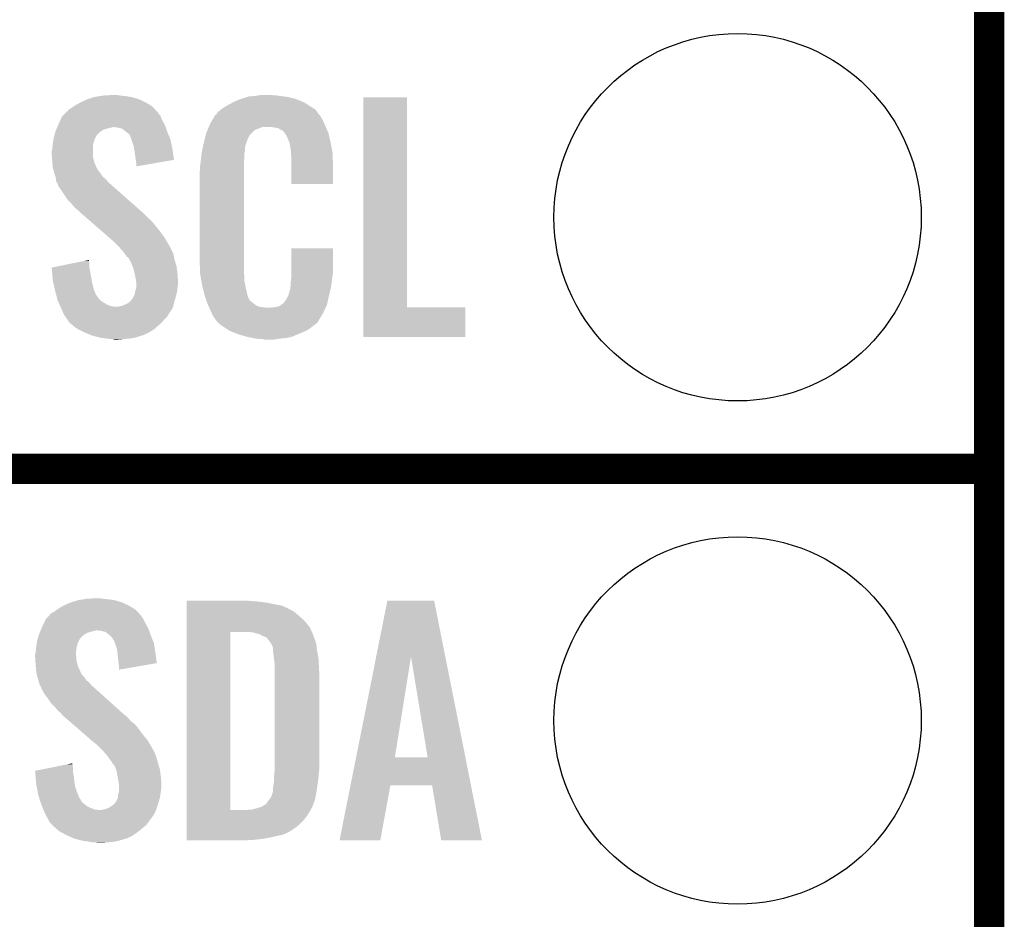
# Model space of a CAD drawing. Extents: x -1.3 to 24.2, y -3.9 to 39.2.
# Tile 21 of 34: x 19.2 to 24.2, y 4.1 to 8.6. Entities that reach past the tile are written whole.
import ezdxf

# ---------------------------------------------------------------- set-up
doc = ezdxf.new("R2010")
doc.units = 0
doc.layers.get('0').update_dxf_attribs({"linetype": 'CONTINUOUS'})
for name, color, linetype in [('POWERMONITOR_CLICK_V100_GKO', 5, 'CONTINUOUS'), ('POWERMONITOR_CLICK_V100_GTO', 14, 'CONTINUOUS'), ('POWERMONITOR_CLICK_V100_GTS', 12, 'CONTINUOUS')]:
    doc.layers.add(name, color=color, linetype=linetype)

# ---------------------------------------------------------------- blocks, each defined once
blk = doc.blocks.new('ROUND_31')
blk.add_circle((0, 0), 0.9271)

msp = doc.modelspace()

# ---------------------------------------------------------------- linework, layer by layer
at = {"layer": 'POWERMONITOR_CLICK_V100_GKO', "const_width": 0.1524}
msp.add_lwpolyline([(24.13, -1.27), (24.13, 36.83)], dxfattribs=at)
at = {"layer": 'POWERMONITOR_CLICK_V100_GTO', "const_width": 0.1524}
msp.add_lwpolyline([(18.9738, 6.35), (24.13, 6.35)], dxfattribs=at)
msp.add_lwpolyline([(18.9738, 6.35), (24.13, 6.35)], dxfattribs=at)
at = {"layer": 'POWERMONITOR_CLICK_V100_GTO'}
for points in [[(19.542758, 8.19912), (19.575782, 8.21436), (19.87296, 8.19912), (19.840304, 8.21436)], [(19.575782, 8.21436), (19.5834, 8.2169), (19.840304, 8.21436), (19.83486, 8.2169)], [(19.5834, 8.2169), (19.61388, 8.22706), (19.83486, 8.2169), (19.799302, 8.22706)], [(19.61388, 8.22706), (19.646054, 8.23214), (19.799302, 8.22706), (19.76374, 8.23214)], [(19.646054, 8.23214), (19.662142, 8.23468), (19.76374, 8.23214), (19.738342, 8.23468)], [(19.662142, 8.23468), (19.71294, 8.23722), (19.738342, 8.23468), (19.728182, 8.23722)], [(20.312376, 8.199118), (20.32254, 8.2042), (20.67306, 8.199118), (20.66072, 8.2042)], [(20.32254, 8.2042), (20.3454, 8.21436), (20.66072, 8.2042), (20.636046, 8.21436)], [(20.3454, 8.21436), (20.353014, 8.216898), (20.636046, 8.21436), (20.629882, 8.216898)], [(20.353014, 8.216898), (20.36826, 8.22198), (20.629882, 8.216898), (20.609558, 8.22198)], [(20.36826, 8.22198), (20.385194, 8.22706), (20.609558, 8.22198), (20.58924, 8.22706)], [(20.385194, 8.22706), (20.393662, 8.2296), (20.58924, 8.22706), (20.56892, 8.2296)], [(20.393662, 8.2296), (20.42414, 8.23214), (20.56892, 8.2296), (20.5486, 8.23214)], [(20.42414, 8.23214), (20.43938, 8.23468), (20.5486, 8.23214), (20.533362, 8.23468)], [(20.43938, 8.23468), (20.454622, 8.23722), (20.518122, 8.23468), (20.507962, 8.23722)], [(20.970242, 7.16534), (20.970262, 8.224496), (21.191244, 7.16534), (21.19122, 8.224496)], [(20.970262, 8.224496), (20.970264, 8.22452), (21.19122, 8.224496), (20.970264, 8.22452)], [(19.469096, 8.148316), (19.484342, 8.163562), (19.933922, 8.148316), (19.919948, 8.163562)], [(19.484342, 8.163562), (19.49704, 8.171178), (19.919948, 8.163562), (19.912968, 8.171178)], [(19.49704, 8.171178), (19.507704, 8.178798), (19.912968, 8.171178), (19.905982, 8.178798)], [(19.507704, 8.178798), (19.51482, 8.183882), (19.905982, 8.178798), (19.897722, 8.183882)], [(19.51482, 8.183882), (19.542758, 8.19912), (19.897722, 8.183882), (19.87296, 8.19912)], [(20.23313, 8.145778), (20.236184, 8.150862), (20.74164, 8.145778), (20.73801, 8.150862)], [(20.236184, 8.150862), (20.252506, 8.163558), (20.73801, 8.150862), (20.728942, 8.163558)], [(20.252506, 8.163558), (20.25904, 8.16864), (20.728942, 8.163558), (20.720812, 8.16864)], [(20.25904, 8.16864), (20.271014, 8.17626), (20.720812, 8.16864), (20.70862, 8.17626)], [(20.271014, 8.17626), (20.286982, 8.18642), (20.70862, 8.17626), (20.692816, 8.18642)], [(20.286982, 8.18642), (20.312376, 8.199118), (20.692816, 8.18642), (20.67306, 8.199118)], [(19.43354, 8.09244), (19.443022, 8.112758), (19.965324, 8.09244), (19.95424, 8.112758)], [(19.443022, 8.112758), (19.451322, 8.130538), (19.95424, 8.112758), (19.947572, 8.130538)], [(19.451322, 8.130538), (19.453858, 8.133076), (19.947572, 8.130538), (19.94662, 8.133076)], [(19.453858, 8.133076), (19.464024, 8.143242), (19.94662, 8.133076), (19.936462, 8.143242)], [(19.464024, 8.143242), (19.469096, 8.148316), (19.936462, 8.143242), (19.933922, 8.148316)], [(20.19808, 8.092442), (20.207044, 8.10768), (20.773968, 8.092442), (20.76704, 8.10768)], [(20.207044, 8.10768), (20.220494, 8.130538), (20.76704, 8.10768), (20.754342, 8.130538)], [(20.220494, 8.130538), (20.223486, 8.135622), (20.754342, 8.130538), (20.749262, 8.135622)], [(20.223486, 8.135622), (20.22856, 8.138166), (20.749262, 8.135622), (20.746718, 8.138166)], [(20.22856, 8.138166), (20.230082, 8.140702), (20.746718, 8.138166), (20.744182, 8.140702)], [(20.230082, 8.140702), (20.23313, 8.145778), (20.744182, 8.140702), (20.74164, 8.145778)], [(19.414668, 8.04417), (19.416848, 8.0518), (19.6342, 8.04417), (19.64436, 8.0518)], [(19.416848, 8.0518), (19.4183, 8.056882), (19.64436, 8.0518), (19.651982, 8.056882)], [(19.4183, 8.056882), (19.420474, 8.061958), (19.651982, 8.056882), (19.659596, 8.061958)], [(19.420474, 8.061958), (19.423742, 8.06958), (19.659596, 8.061958), (19.685, 8.06958)], [(19.423742, 8.06958), (19.42483, 8.07212), (19.685, 8.06958), (19.697698, 8.07212)], [(19.42483, 8.07212), (19.425918, 8.074658), (19.697698, 8.07212), (19.705318, 8.074658)], [(19.425918, 8.07466), (19.430272, 8.084818), (19.97311, 8.07466), (19.96948, 8.084818)], [(19.425918, 8.074658), (19.425918, 8.07466), (19.705318, 8.074658), (19.712938, 8.07466)], [(19.430272, 8.084818), (19.43354, 8.09244), (19.96948, 8.084818), (19.965324, 8.09244)], [(19.733258, 8.07212), (19.712938, 8.07466), (19.974016, 8.07212), (19.97311, 8.07466)], [(19.753578, 8.067042), (19.733258, 8.07212), (19.97583, 8.067042), (19.974016, 8.07212)], [(19.775806, 8.04926), (19.753578, 8.067042), (19.98218, 8.04926), (19.97583, 8.067042)], [(20.177762, 8.044182), (20.184174, 8.059416), (20.406364, 8.044182), (20.421602, 8.059416)], [(20.184174, 8.059416), (20.190592, 8.074658), (20.421602, 8.059416), (20.459696, 8.074658)], [(20.190592, 8.07466), (20.192732, 8.07974), (20.781918, 8.07466), (20.77974, 8.07974)], [(20.190592, 8.074658), (20.190592, 8.07466), (20.459696, 8.074658), (20.510498, 8.07466)], [(20.192732, 8.07974), (20.19808, 8.092442), (20.77974, 8.07974), (20.773968, 8.092442)], [(20.54098, 8.06958), (20.510498, 8.07466), (20.784096, 8.06958), (20.781918, 8.07466)], [(20.548598, 8.064502), (20.54098, 8.06958), (20.786272, 8.064502), (20.784096, 8.06958)], [(20.563836, 8.056882), (20.548598, 8.064502), (20.789536, 8.056882), (20.786272, 8.064502)], [(20.568918, 8.051802), (20.563836, 8.056882), (20.791714, 8.051802), (20.789536, 8.056882)], [(20.574364, 8.044178), (20.568918, 8.051802), (20.79498, 8.044178), (20.791714, 8.051802)], [(19.404232, 7.99592), (19.406576, 8.011158), (19.6088, 7.99592), (19.61388, 8.011158)], [(19.406576, 8.011158), (19.40814, 8.021322), (19.61388, 8.011158), (19.618962, 8.021322)], [(19.40814, 8.021322), (19.41104, 8.031478), (19.618962, 8.021322), (19.62404, 8.031478)], [(19.41104, 8.031478), (19.413218, 8.039096), (19.62404, 8.031478), (19.629122, 8.039096)], [(19.413218, 8.039096), (19.413942, 8.041634), (19.629122, 8.039096), (19.634184, 8.041634)], [(19.413942, 8.041634), (19.414668, 8.04417), (19.634184, 8.041634), (19.6342, 8.04417)], [(19.77898, 8.04672), (19.775806, 8.04926), (19.983196, 8.04672), (19.98218, 8.04926)], [(19.789136, 8.039098), (19.77898, 8.04672), (19.986246, 8.039098), (19.983196, 8.04672)], [(19.796758, 8.023864), (19.789136, 8.039098), (19.992338, 8.023864), (19.986246, 8.039098)], [(19.79676, 8.021324), (19.796758, 8.023864), (19.993354, 8.021324), (19.992338, 8.023864)], [(19.800572, 8.011158), (19.79676, 8.021324), (19.99742, 8.011158), (19.993354, 8.021324)], [(19.80438, 8.001), (19.800572, 8.011158), (19.99956, 8.001), (19.99742, 8.011158)], [(20.16506, 7.99338), (20.169504, 8.01116), (20.379574, 7.99338), (20.38604, 8.01116)], [(20.169504, 8.01116), (20.17522, 8.034016), (20.38604, 8.01116), (20.396198, 8.034016)], [(20.17522, 8.034016), (20.177762, 8.044182), (20.396198, 8.034016), (20.406364, 8.044182)], [(20.581618, 8.034022), (20.574364, 8.044178), (20.79737, 8.034022), (20.79498, 8.044178)], [(20.59178, 8.01116), (20.581618, 8.034022), (20.80275, 8.01116), (20.79737, 8.034022)], [(20.595844, 8.001), (20.59178, 8.01116), (20.80514, 8.001), (20.80275, 8.01116)], [(19.39798, 7.952742), (19.40052, 7.962902), (19.60626, 7.952742), (19.60626, 7.962902)], [(19.39798, 7.940038), (19.39798, 7.952742), (19.60626, 7.940038), (19.60626, 7.952742)], [(19.40052, 7.962902), (19.402296, 7.980678), (19.60626, 7.962902), (19.60626, 7.980678)], [(19.402296, 7.980678), (19.40306, 7.9883), (19.60626, 7.980678), (19.60753, 7.9883)], [(19.40306, 7.9883), (19.404232, 7.99592), (19.60753, 7.9883), (19.6088, 7.99592)], [(19.811998, 7.978142), (19.80438, 8.001), (20.004372, 7.978142), (19.99956, 8.001)], [(19.814406, 7.9629), (19.811998, 7.978142), (20.00758, 7.9629), (20.004372, 7.978142)], [(19.81962, 7.92988), (19.814406, 7.9629), (20.012284, 7.92988), (20.00758, 7.9629)], [(20.1549, 7.945118), (20.157038, 7.955278), (20.371308, 7.945118), (20.37334, 7.955278)], [(20.157038, 7.955278), (20.159712, 7.967978), (20.37334, 7.955278), (20.37334, 7.967978)], [(20.159712, 7.967978), (20.16185, 7.978138), (20.37334, 7.967978), (20.37588, 7.978138)], [(20.16185, 7.978138), (20.16292, 7.983216), (20.37588, 7.978138), (20.37588, 7.983216)], [(20.16292, 7.983216), (20.16506, 7.99338), (20.37588, 7.983216), (20.379574, 7.99338)], [(20.59686, 7.99846), (20.595844, 8.001), (20.805624, 7.99846), (20.80514, 8.001)], [(20.599398, 7.993384), (20.59686, 7.99846), (20.806592, 7.993384), (20.805624, 7.99846)], [(20.5994, 7.990842), (20.599398, 7.993384), (20.807076, 7.990842), (20.806592, 7.993384)], [(20.60194, 7.978138), (20.5994, 7.990842), (20.809496, 7.978138), (20.807076, 7.990842)], [(20.60448, 7.96036), (20.60194, 7.978138), (20.812882, 7.96036), (20.809496, 7.978138)], [(20.605458, 7.947658), (20.60448, 7.96036), (20.8153, 7.947658), (20.812882, 7.96036)], [(19.39907, 7.924798), (19.39798, 7.940038), (19.60626, 7.924798), (19.60626, 7.940038)], [(19.40052, 7.90448), (19.39907, 7.924798), (19.61134, 7.90448), (19.60626, 7.924798)], [(19.401302, 7.894318), (19.40052, 7.90448), (19.61388, 7.894318), (19.61134, 7.90448)], [(19.82216, 7.90956), (19.81962, 7.92988), (20.015178, 7.90956), (20.012284, 7.92988)], [(19.822162, 7.909556), (19.82216, 7.90956), (20.015178, 7.909556), (20.015178, 7.90956)], [(19.8247, 7.89178), (19.822162, 7.909556), (19.912536, 7.89178), (20.015178, 7.909556)], [(20.150102, 7.901938), (20.15236, 7.92226), (20.36826, 7.901938), (20.3708, 7.92226)], [(20.15236, 7.92226), (20.154616, 7.942578), (20.3708, 7.92226), (20.3708, 7.942578)], [(20.154616, 7.942578), (20.1549, 7.945118), (20.3708, 7.942578), (20.371308, 7.945118)], [(20.60702, 7.92734), (20.605458, 7.947658), (20.816184, 7.92734), (20.8153, 7.947658)], [(20.60702, 7.88924), (20.60702, 7.92734), (20.81784, 7.88924), (20.816184, 7.92734)], [(19.40306, 7.871462), (19.401302, 7.894318), (19.624432, 7.871462), (19.61388, 7.894318)], [(19.405832, 7.861302), (19.40306, 7.871462), (19.629122, 7.861302), (19.624432, 7.871462)], [(19.406526, 7.858756), (19.405832, 7.861302), (19.631662, 7.858756), (19.629122, 7.861302)], [(19.407912, 7.853682), (19.406526, 7.858756), (19.634202, 7.853682), (19.631662, 7.858756)], [(19.409298, 7.848598), (19.407912, 7.853682), (19.63928, 7.848598), (19.634202, 7.853682)], [(19.8247, 7.876568), (19.8247, 7.89178), (19.8247, 7.876568), (19.912536, 7.89178)], [(20.14474, 7.851142), (20.14728, 7.863842), (20.36826, 7.851142), (20.36826, 7.863842)], [(20.14728, 7.88162), (20.14982, 7.8994), (20.36826, 7.88162), (20.36826, 7.8994)], [(20.14728, 7.863842), (20.14728, 7.88162), (20.36826, 7.863842), (20.36826, 7.88162)], [(20.14982, 7.8994), (20.150102, 7.901938), (20.36826, 7.8994), (20.36826, 7.901938)], [(20.60702, 7.787664), (20.60702, 7.88924), (20.817816, 7.787664), (20.81784, 7.88924)], [(19.410682, 7.84352), (19.409298, 7.848598), (19.64309, 7.84352), (19.63928, 7.848598)], [(19.412376, 7.83844), (19.410682, 7.84352), (19.6469, 7.83844), (19.64309, 7.84352)], [(19.417454, 7.823198), (19.412376, 7.83844), (19.657062, 7.823198), (19.6469, 7.83844)], [(19.418298, 7.820662), (19.417454, 7.823198), (19.660234, 7.820662), (19.657062, 7.823198)], [(19.419252, 7.81304), (19.418298, 7.820662), (19.669762, 7.81304), (19.660234, 7.820662)], [(19.42084, 7.80034), (19.419252, 7.81304), (19.680646, 7.80034), (19.669762, 7.81304)], [(20.14474, 7.40156), (20.14474, 7.851142), (20.36826, 7.40156), (20.36826, 7.851142)], [(19.42389, 7.795258), (19.42084, 7.80034), (19.685, 7.795258), (19.680646, 7.80034)], [(19.42846, 7.787642), (19.42389, 7.795258), (19.693888, 7.787642), (19.685, 7.795258)], [(19.430366, 7.78002), (19.42846, 7.787642), (19.70278, 7.78002), (19.693888, 7.787642)], [(19.430998, 7.777486), (19.430366, 7.78002), (19.70565, 7.777486), (19.70278, 7.78002)], [(19.433538, 7.774942), (19.430998, 7.777486), (19.70853, 7.774942), (19.70565, 7.777486)], [(19.46402, 7.72922), (19.433538, 7.774942), (19.76029, 7.72922), (19.70853, 7.774942)], [(20.817816, 7.78764), (20.60702, 7.787664), (20.817816, 7.78764), (20.817816, 7.787664)], [(19.4818, 7.70382), (19.46402, 7.72922), (19.789046, 7.70382), (19.76029, 7.72922)], [(19.499582, 7.68604), (19.4818, 7.70382), (19.809174, 7.68604), (19.789046, 7.70382)], [(19.514818, 7.66826), (19.499582, 7.68604), (19.829302, 7.66826), (19.809174, 7.68604)], [(19.527518, 7.658102), (19.514818, 7.66826), (19.840802, 7.658102), (19.829302, 7.66826)], [(19.54022, 7.6454), (19.527518, 7.658102), (19.85518, 7.6454), (19.840802, 7.658102)], [(19.54022, 7.645398), (19.54022, 7.6454), (19.855182, 7.645398), (19.85518, 7.6454)], [(19.572458, 7.61746), (19.54022, 7.645398), (19.88312, 7.61746), (19.855182, 7.645398)], [(19.592976, 7.599678), (19.572458, 7.61746), (19.903442, 7.599678), (19.88312, 7.61746)], [(19.622282, 7.57428), (19.592976, 7.599678), (19.92376, 7.57428), (19.903442, 7.599678)], [(19.65452, 7.54634), (19.622282, 7.57428), (19.94662, 7.54634), (19.92376, 7.57428)], [(19.68676, 7.5184), (19.65452, 7.54634), (19.966942, 7.5184), (19.94662, 7.54634)], [(19.69262, 7.51332), (19.68676, 7.5184), (19.969906, 7.51332), (19.966942, 7.5184)], [(19.71548, 7.493), (19.69262, 7.51332), (19.981758, 7.493), (19.969906, 7.51332)], [(19.720562, 7.48792), (19.71548, 7.493), (19.98472, 7.48792), (19.981758, 7.493)], [(19.725644, 7.482838), (19.720562, 7.48792), (19.987262, 7.482838), (19.98472, 7.48792)], [(19.733264, 7.475218), (19.725644, 7.482838), (19.99234, 7.475218), (19.987262, 7.482838)], [(19.735802, 7.47268), (19.733264, 7.475218), (19.99361, 7.47268), (19.99234, 7.475218)], [(19.75358, 7.45236), (19.735802, 7.47268), (20.00377, 7.45236), (19.99361, 7.47268)], [(20.607024, 7.338058), (20.607042, 7.462496), (20.81784, 7.338058), (20.81784, 7.462496)], [(20.607042, 7.462496), (20.607044, 7.46252), (20.81784, 7.462496), (20.607044, 7.46252)], [(19.76628, 7.43712), (19.75358, 7.45236), (20.01139, 7.43712), (20.00377, 7.45236)], [(19.767976, 7.434578), (19.76628, 7.43712), (20.01266, 7.434578), (20.01139, 7.43712)], [(19.776438, 7.421882), (19.767976, 7.434578), (20.01497, 7.421882), (20.01266, 7.434578)], [(19.786596, 7.41426), (19.776438, 7.421882), (20.016356, 7.41426), (20.01497, 7.421882)], [(19.78914, 7.406644), (19.786596, 7.41426), (20.01774, 7.406644), (20.016356, 7.41426)], [(19.789146, 7.406638), (19.78914, 7.406644), (20.01774, 7.406638), (20.01774, 7.406644)], [(19.791678, 7.404098), (19.789146, 7.406638), (20.018522, 7.404098), (20.01774, 7.406638)], [(19.398002, 7.366004), (19.48575, 7.383778), (19.58848, 7.366004), (19.58848, 7.383778)], [(19.398206, 7.363458), (19.398002, 7.366004), (19.58848, 7.363458), (19.58848, 7.366004)], [(19.400228, 7.33806), (19.398206, 7.363458), (19.59356, 7.33806), (19.58848, 7.363458)], [(19.48575, 7.383778), (19.560988, 7.399018), (19.58848, 7.383778), (19.58594, 7.399018)], [(19.560988, 7.399018), (19.58594, 7.404072), (19.58594, 7.399018), (19.58594, 7.404072)], [(19.80184, 7.38378), (19.791678, 7.404098), (20.024774, 7.38378), (20.018522, 7.404098)], [(19.805652, 7.373618), (19.80184, 7.38378), (20.0279, 7.373618), (20.024774, 7.38378)], [(19.809458, 7.363462), (19.805652, 7.373618), (20.029256, 7.363462), (20.0279, 7.373618)], [(19.816446, 7.33552), (19.809458, 7.363462), (20.03298, 7.33552), (20.029256, 7.363462)], [(20.147092, 7.33806), (20.14474, 7.40156), (20.36826, 7.33806), (20.36826, 7.40156)], [(19.40306, 7.302502), (19.400228, 7.33806), (19.600026, 7.302502), (19.59356, 7.33806)], [(19.81962, 7.32282), (19.816446, 7.33552), (20.033774, 7.32282), (20.03298, 7.33552)], [(19.824278, 7.294882), (19.81962, 7.32282), (20.03552, 7.294882), (20.033774, 7.32282)], [(20.14728, 7.332982), (20.147092, 7.33806), (20.368986, 7.332982), (20.36826, 7.33806)], [(20.14949, 7.320278), (20.14728, 7.332982), (20.3708, 7.320278), (20.368986, 7.332982)], [(20.153466, 7.297418), (20.14949, 7.320278), (20.3708, 7.297418), (20.3708, 7.320278)], [(20.606294, 7.30504), (20.60702, 7.310122), (20.81276, 7.30504), (20.813486, 7.310122)], [(20.60702, 7.32282), (20.607024, 7.338058), (20.8153, 7.32282), (20.81784, 7.338058)], [(20.60702, 7.310122), (20.60702, 7.32282), (20.813486, 7.310122), (20.8153, 7.32282)], [(19.40768, 7.28218), (19.40306, 7.302502), (19.60372, 7.28218), (19.600026, 7.302502)], [(19.41403, 7.254238), (19.40768, 7.28218), (19.61134, 7.254238), (19.60372, 7.28218)], [(19.819622, 7.246622), (19.8247, 7.261864), (20.030756, 7.246622), (20.032662, 7.261864)], [(19.8247, 7.292342), (19.824278, 7.294882), (20.03552, 7.292342), (20.03552, 7.294882)], [(19.8247, 7.28218), (19.8247, 7.292342), (20.03552, 7.28218), (20.03552, 7.292342)], [(19.8247, 7.2644), (19.8247, 7.28218), (20.03298, 7.2644), (20.03552, 7.28218)], [(19.8247, 7.261864), (19.8247, 7.2644), (20.032662, 7.261864), (20.03298, 7.2644)], [(20.15744, 7.27456), (20.153466, 7.297418), (20.375614, 7.27456), (20.3708, 7.297418)], [(20.163792, 7.24916), (20.15744, 7.27456), (20.38096, 7.24916), (20.375614, 7.27456)], [(20.599402, 7.251704), (20.60194, 7.256784), (20.804094, 7.251704), (20.805288, 7.256784)], [(20.60194, 7.264402), (20.602448, 7.266942), (20.807082, 7.264402), (20.80768, 7.266942)], [(20.60194, 7.256784), (20.60194, 7.264402), (20.805288, 7.256784), (20.807082, 7.264402)], [(20.602448, 7.266942), (20.60448, 7.277102), (20.80768, 7.266942), (20.809034, 7.277102)], [(20.60448, 7.29234), (20.606294, 7.30504), (20.811066, 7.29234), (20.81276, 7.30504)], [(20.60448, 7.277102), (20.60448, 7.29234), (20.809034, 7.277102), (20.811066, 7.29234)], [(19.41576, 7.24662), (19.41403, 7.254238), (19.61439, 7.24662), (19.61134, 7.254238)], [(19.420438, 7.228842), (19.41576, 7.24662), (19.621504, 7.228842), (19.61439, 7.24662)], [(19.421108, 7.2263), (19.420438, 7.228842), (19.62404, 7.2263), (19.621504, 7.228842)], [(19.423112, 7.21868), (19.421108, 7.2263), (19.62912, 7.21868), (19.62404, 7.2263)], [(19.425786, 7.20852), (19.423112, 7.21868), (19.636742, 7.20852), (19.62912, 7.21868)], [(19.428458, 7.19836), (19.425786, 7.20852), (19.6469, 7.19836), (19.636742, 7.20852)], [(19.80184, 7.20344), (19.80692, 7.211062), (20.020024, 7.20344), (20.022312, 7.211062)], [(19.80692, 7.211062), (19.812, 7.221222), (20.022312, 7.211062), (20.02536, 7.221222)], [(19.812, 7.221222), (19.81708, 7.231382), (20.02536, 7.221222), (20.027616, 7.231382)], [(19.81708, 7.231382), (19.819198, 7.244082), (20.027616, 7.231382), (20.03044, 7.244082)], [(19.819198, 7.244082), (19.819622, 7.246622), (20.03044, 7.244082), (20.030756, 7.246622)], [(20.169508, 7.226298), (20.163792, 7.24916), (20.386042, 7.226298), (20.38096, 7.24916)], [(20.170142, 7.22376), (20.169508, 7.226298), (20.386996, 7.22376), (20.386042, 7.226298)], [(20.176416, 7.205982), (20.170142, 7.22376), (20.393664, 7.205982), (20.386996, 7.22376)], [(20.579082, 7.2009), (20.59178, 7.22376), (20.792438, 7.2009), (20.79752, 7.22376)], [(20.59178, 7.22376), (20.591782, 7.223762), (20.79752, 7.22376), (20.79752, 7.223762)], [(20.591782, 7.223762), (20.5994, 7.249162), (20.79752, 7.223762), (20.803496, 7.249162)], [(20.5994, 7.249162), (20.599402, 7.251704), (20.803496, 7.249162), (20.804094, 7.251704)], [(19.4332, 7.188202), (19.428458, 7.19836), (19.662138, 7.188202), (19.6469, 7.19836)], [(19.437942, 7.17804), (19.4332, 7.188202), (19.67992, 7.17804), (19.662138, 7.188202)], [(19.4415, 7.17042), (19.437942, 7.17804), (19.700242, 7.17042), (19.67992, 7.17804)], [(19.442684, 7.16788), (19.4415, 7.17042), (19.725638, 7.16788), (19.700242, 7.17042)], [(19.443872, 7.165338), (19.442684, 7.16788), (20.01012, 7.165338), (20.010754, 7.16788)], [(19.44624, 7.16026), (19.443872, 7.165338), (20.007072, 7.16026), (20.01012, 7.165338)], [(19.454708, 7.139938), (19.44624, 7.16026), (19.994878, 7.139938), (20.007072, 7.16026)], [(19.725638, 7.16788), (19.733262, 7.167882), (20.010754, 7.16788), (20.010754, 7.167882)], [(19.733262, 7.167882), (19.740882, 7.17042), (20.010754, 7.167882), (20.01139, 7.17042)], [(19.740882, 7.17042), (19.753582, 7.172962), (20.01139, 7.17042), (20.012024, 7.172962)], [(19.753582, 7.172962), (19.77644, 7.18312), (20.012024, 7.172962), (20.014564, 7.18312)], [(19.77644, 7.18312), (19.789142, 7.190742), (20.014564, 7.18312), (20.01647, 7.190742)], [(19.789142, 7.190742), (19.79422, 7.19582), (20.01647, 7.190742), (20.01774, 7.19582)], [(19.79422, 7.19582), (19.80184, 7.20344), (20.01774, 7.19582), (20.020024, 7.20344)], [(20.177316, 7.203436), (20.176416, 7.205982), (20.396202, 7.203436), (20.393664, 7.205982)], [(20.179106, 7.198362), (20.177316, 7.203436), (20.398744, 7.198362), (20.396202, 7.203436)], [(20.1809, 7.19328), (20.179106, 7.198362), (20.40636, 7.19328), (20.398744, 7.198362)], [(20.183588, 7.18566), (20.1809, 7.19328), (20.41652, 7.18566), (20.40636, 7.19328)], [(20.18538, 7.18058), (20.183588, 7.18566), (20.422872, 7.18058), (20.41652, 7.18566)], [(20.187726, 7.1755), (20.18538, 7.18058), (20.429222, 7.1755), (20.422872, 7.18058)], [(20.191242, 7.16788), (20.187726, 7.1755), (20.447004, 7.16788), (20.429222, 7.1755)], [(20.192414, 7.16534), (20.191242, 7.16788), (20.46732, 7.16534), (20.447004, 7.16788)], [(20.193588, 7.1628), (20.192414, 7.16534), (20.490182, 7.1628), (20.46732, 7.16534)], [(20.20062, 7.14756), (20.193588, 7.1628), (20.773016, 7.14756), (20.780186, 7.1628)], [(20.500342, 7.1628), (20.510502, 7.16534), (20.780186, 7.1628), (20.781382, 7.16534)], [(20.518122, 7.16534), (20.546064, 7.170422), (20.781382, 7.16534), (20.783774, 7.170422)], [(20.546064, 7.170422), (20.556218, 7.178038), (20.783774, 7.170422), (20.787358, 7.178038)], [(20.556218, 7.178038), (20.566382, 7.18566), (20.787358, 7.178038), (20.789052, 7.18566)], [(20.566382, 7.18566), (20.568926, 7.185676), (20.789052, 7.18566), (20.789054, 7.185676)], [(20.568926, 7.185676), (20.571462, 7.190738), (20.789054, 7.185676), (20.79018, 7.190738)], [(20.571462, 7.190738), (20.579082, 7.2009), (20.79018, 7.190738), (20.792438, 7.2009)], [(20.97024, 7.015504), (20.970242, 7.165316), (21.485836, 7.015504), (21.48586, 7.165316)], [(20.970242, 7.165316), (20.970242, 7.16534), (21.48586, 7.165316), (21.191244, 7.16534)], [(19.455766, 7.1374), (19.454708, 7.139938), (19.99234, 7.1374), (19.994878, 7.139938)], [(19.45894, 7.129782), (19.455766, 7.1374), (19.98726, 7.129782), (19.99234, 7.1374)], [(19.45894, 7.129778), (19.45894, 7.129782), (19.987256, 7.129778), (19.98726, 7.129782)], [(19.467408, 7.117078), (19.45894, 7.129778), (19.979638, 7.117078), (19.987256, 7.129778)], [(19.47418, 7.10692), (19.467408, 7.117078), (19.96948, 7.10692), (19.979638, 7.117078)], [(19.476086, 7.10438), (19.47418, 7.10692), (19.96694, 7.10438), (19.96948, 7.10692)], [(20.206264, 7.13486), (20.20062, 7.14756), (20.76704, 7.13486), (20.773016, 7.14756)], [(20.21078, 7.124698), (20.206264, 7.13486), (20.760942, 7.124698), (20.76704, 7.13486)], [(20.22094, 7.10946), (20.21078, 7.124698), (20.7518, 7.10946), (20.760942, 7.124698)], [(20.223474, 7.106926), (20.22094, 7.10946), (20.750278, 7.106926), (20.7518, 7.10946)], [(20.22348, 7.104384), (20.223474, 7.106926), (20.748754, 7.104384), (20.750278, 7.106926)], [(19.481798, 7.096758), (19.476086, 7.10438), (19.960406, 7.096758), (19.96694, 7.10438)], [(19.484338, 7.091684), (19.481798, 7.096758), (19.956058, 7.091684), (19.960406, 7.096758)], [(19.490272, 7.086598), (19.484338, 7.091684), (19.9517, 7.086598), (19.956058, 7.091684)], [(19.50805, 7.07136), (19.490272, 7.086598), (19.93392, 7.07136), (19.9517, 7.086598)], [(19.519902, 7.0612), (19.50805, 7.07136), (19.922308, 7.0612), (19.93392, 7.07136)], [(19.534194, 7.053578), (19.519902, 7.0612), (19.913598, 7.053578), (19.922308, 7.0612)], [(20.230014, 7.09676), (20.22348, 7.104384), (20.74418, 7.09676), (20.748754, 7.104384)], [(20.234364, 7.091682), (20.230014, 7.09676), (20.741638, 7.091682), (20.74418, 7.09676)], [(20.238718, 7.0866), (20.234364, 7.091682), (20.736556, 7.0866), (20.741638, 7.091682)], [(20.245492, 7.08152), (20.238718, 7.0866), (20.731478, 7.08152), (20.736556, 7.0866)], [(20.25904, 7.07136), (20.245492, 7.08152), (20.717932, 7.07136), (20.731478, 7.08152)], [(20.266662, 7.06628), (20.25904, 7.07136), (20.71116, 7.06628), (20.717932, 7.07136)], [(20.293332, 7.0485), (20.266662, 7.06628), (20.685762, 7.0485), (20.71116, 7.06628)], [(19.558, 7.04088), (19.534194, 7.053578), (19.89245, 7.04088), (19.913598, 7.053578)], [(19.564198, 7.038328), (19.558, 7.04088), (19.8882, 7.038328), (19.89245, 7.04088)], [(19.570348, 7.035796), (19.564198, 7.038328), (19.88818, 7.035796), (19.8882, 7.038328)], [(19.576506, 7.03326), (19.570348, 7.035796), (19.878038, 7.03326), (19.88818, 7.035796)], [(19.595016, 7.025638), (19.576506, 7.03326), (19.862798, 7.025638), (19.878038, 7.03326)], [(19.601178, 7.0231), (19.595016, 7.025638), (19.853912, 7.0231), (19.862798, 7.025638)], [(19.610704, 7.02056), (19.601178, 7.0231), (19.84502, 7.02056), (19.853912, 7.0231)], [(19.639278, 7.01294), (19.610704, 7.02056), (19.82216, 7.01294), (19.84502, 7.02056)], [(19.67484, 7.00786), (19.639278, 7.01294), (19.794222, 7.00786), (19.82216, 7.01294)], [(19.69262, 7.00532), (19.67484, 7.00786), (19.763742, 7.00532), (19.794222, 7.00786)], [(20.297138, 7.045962), (20.293332, 7.0485), (20.679838, 7.045962), (20.685762, 7.0485)], [(20.3298, 7.03326), (20.297138, 7.045962), (20.6502, 7.03326), (20.679838, 7.045962)], [(20.34286, 7.02818), (20.3298, 7.03326), (20.637862, 7.02818), (20.6502, 7.03326)], [(20.38858, 7.01548), (20.34286, 7.02818), (20.607018, 7.01548), (20.637862, 7.02818)], [(20.413982, 7.0104), (20.38858, 7.01548), (20.58162, 7.0104), (20.607018, 7.01548)], [(20.426682, 7.00786), (20.413982, 7.0104), (20.55368, 7.00786), (20.58162, 7.0104)], [(20.44446, 7.00532), (20.426682, 7.00786), (20.538438, 7.00532), (20.55368, 7.00786)], [(21.485836, 7.01548), (20.97024, 7.015504), (21.485836, 7.01548), (21.485836, 7.015504)], [(19.715478, 7.00278), (19.705318, 7.00532), (19.733262, 7.00278), (19.763742, 7.00532)], [(20.472398, 7.00278), (20.459698, 7.00532), (20.523198, 7.00278), (20.538438, 7.00532)], [(19.456402, 5.65912), (19.489422, 5.674362), (19.78914, 5.65912), (19.75648, 5.674362)], [(19.489422, 5.674362), (19.497544, 5.6769), (19.75648, 5.674362), (19.75104, 5.6769)], [(19.497544, 5.6769), (19.53006, 5.68706), (19.75104, 5.6769), (19.715482, 5.68706)], [(19.53006, 5.68706), (19.56054, 5.69214), (19.715482, 5.68706), (19.67992, 5.69214)], [(19.56054, 5.69214), (19.575782, 5.69468), (19.67992, 5.69214), (19.654518, 5.69468)], [(19.575782, 5.69468), (19.62912, 5.69722), (19.654518, 5.69468), (19.641822, 5.69722)], [(20.078722, 5.68198), (20.078724, 5.68452), (20.41652, 5.68198), (20.39112, 5.68452)], [(20.078722, 5.67944), (20.078722, 5.68198), (20.44954, 5.67944), (20.41652, 5.68198)], [(20.078722, 5.67436), (20.078722, 5.67944), (20.485098, 5.67436), (20.44954, 5.67944)], [(20.078722, 5.659118), (20.078722, 5.67436), (20.561302, 5.659118), (20.485098, 5.67436)], [(21.035876, 5.402436), (21.092176, 5.6845), (21.384672, 5.402436), (21.328384, 5.6845)], [(21.092176, 5.6845), (21.09218, 5.68452), (21.328384, 5.6845), (21.09218, 5.68452)], [(19.383796, 5.608316), (19.395444, 5.621022), (19.850102, 5.608316), (19.838456, 5.621022)], [(19.395444, 5.621022), (19.400518, 5.62356), (19.838456, 5.621022), (19.83613, 5.62356)], [(19.400518, 5.62356), (19.41322, 5.631178), (19.83613, 5.62356), (19.829148, 5.631178)], [(19.41322, 5.631178), (19.423884, 5.638798), (19.829148, 5.631178), (19.822162, 5.638798)], [(19.423884, 5.638798), (19.430998, 5.64388), (19.822162, 5.638798), (19.813906, 5.64388)], [(19.430998, 5.64388), (19.456402, 5.65912), (19.813906, 5.64388), (19.78914, 5.65912)], [(20.078722, 5.64388), (20.078722, 5.659118), (20.59432, 5.64388), (20.561302, 5.659118)], [(20.078722, 5.63626), (20.078722, 5.64388), (20.609558, 5.63626), (20.59432, 5.64388)], [(20.078722, 5.62864), (20.078722, 5.63626), (20.622262, 5.62864), (20.609558, 5.63626)], [(20.078722, 5.6134), (20.078722, 5.62864), (20.64004, 5.6134), (20.622262, 5.62864)], [(19.34972, 5.55244), (19.359204, 5.57276), (19.881504, 5.55244), (19.87042, 5.57276)], [(19.359204, 5.57276), (19.367502, 5.590538), (19.87042, 5.57276), (19.861532, 5.590538)], [(19.367502, 5.590538), (19.36983, 5.593078), (19.861532, 5.590538), (19.86026, 5.593078)], [(19.36983, 5.593078), (19.379146, 5.603242), (19.86026, 5.593078), (19.852642, 5.603242)], [(19.379146, 5.603242), (19.383796, 5.608316), (19.852642, 5.603242), (19.850102, 5.608316)], [(20.07872, 5.575298), (20.078722, 5.595622), (20.680682, 5.575298), (20.66036, 5.595622)], [(20.07872, 5.549898), (20.07872, 5.575298), (20.701, 5.549898), (20.680682, 5.575298)], [(20.078722, 5.595622), (20.078722, 5.6134), (20.66036, 5.595622), (20.64004, 5.6134)], [(19.333028, 5.5118), (19.33448, 5.516882), (19.56054, 5.5118), (19.568162, 5.516882)], [(19.33448, 5.516882), (19.336654, 5.521958), (19.568162, 5.516882), (19.575776, 5.521958)], [(19.336654, 5.521958), (19.339922, 5.52958), (19.575776, 5.521958), (19.601182, 5.52958)], [(19.339922, 5.52958), (19.342098, 5.53466), (19.601182, 5.52958), (19.621498, 5.53466)], [(19.342098, 5.53466), (19.346452, 5.544818), (19.88929, 5.53466), (19.88566, 5.544818)], [(19.346452, 5.544818), (19.34972, 5.55244), (19.88566, 5.544818), (19.881504, 5.55244)], [(19.649438, 5.53212), (19.629118, 5.53466), (19.890196, 5.53212), (19.88929, 5.53466)], [(19.669758, 5.527042), (19.649438, 5.53212), (19.89201, 5.527042), (19.890196, 5.53212)], [(19.691986, 5.50926), (19.669758, 5.527042), (19.89836, 5.50926), (19.89201, 5.527042)], [(20.078702, 4.627902), (20.07872, 5.527038), (20.299682, 4.627902), (20.299702, 5.527038)], [(20.07872, 5.52704), (20.07872, 5.549898), (20.711392, 5.52704), (20.701, 5.549898)], [(20.07872, 5.527038), (20.07872, 5.52704), (20.299702, 5.527038), (20.391118, 5.52704)], [(20.413982, 5.524498), (20.391118, 5.52704), (20.712548, 5.524498), (20.711392, 5.52704)], [(20.421598, 5.52196), (20.413982, 5.524498), (20.7137, 5.52196), (20.712548, 5.524498)], [(20.42922, 5.51942), (20.421598, 5.52196), (20.714972, 5.51942), (20.7137, 5.52196)], [(20.444462, 5.516878), (20.42922, 5.51942), (20.716242, 5.516878), (20.714972, 5.51942)], [(20.454622, 5.511798), (20.444462, 5.516878), (20.717512, 5.511798), (20.716242, 5.516878)], [(19.320412, 5.45592), (19.322756, 5.471158), (19.52498, 5.45592), (19.53006, 5.471158)], [(19.322756, 5.471158), (19.32432, 5.481322), (19.53006, 5.471158), (19.535142, 5.481322)], [(19.32432, 5.481322), (19.32722, 5.491478), (19.535142, 5.481322), (19.54022, 5.491478)], [(19.32722, 5.491478), (19.329398, 5.4991), (19.54022, 5.491478), (19.5453, 5.4991)], [(19.329398, 5.4991), (19.330124, 5.50164), (19.5453, 5.4991), (19.54784, 5.50164)], [(19.330124, 5.50164), (19.333028, 5.5118), (19.54784, 5.50164), (19.56054, 5.5118)], [(19.695158, 5.506722), (19.691986, 5.50926), (19.899376, 5.506722), (19.89836, 5.50926)], [(19.702778, 5.499098), (19.695158, 5.506722), (19.902426, 5.499098), (19.899376, 5.506722)], [(19.707858, 5.488944), (19.702778, 5.499098), (19.906486, 5.488944), (19.902426, 5.499098)], [(19.712934, 5.483866), (19.707858, 5.488944), (19.908518, 5.483866), (19.906486, 5.488944)], [(19.71294, 5.481324), (19.712934, 5.483866), (19.909534, 5.481324), (19.908518, 5.483866)], [(19.716752, 5.471158), (19.71294, 5.481324), (19.9136, 5.471158), (19.909534, 5.481324)], [(19.72056, 5.461), (19.716752, 5.471158), (19.915204, 5.461), (19.9136, 5.471158)], [(20.462242, 5.50672), (20.454622, 5.511798), (20.718782, 5.50672), (20.717512, 5.511798)], [(20.462248, 5.506718), (20.462242, 5.50672), (20.718782, 5.506718), (20.718782, 5.50672)], [(20.467324, 5.50418), (20.462248, 5.506718), (20.71987, 5.50418), (20.718782, 5.506718)], [(20.469864, 5.504178), (20.467324, 5.50418), (20.719872, 5.504178), (20.71987, 5.50418)], [(20.482562, 5.499096), (20.469864, 5.504178), (20.72205, 5.499096), (20.719872, 5.504178)], [(20.49018, 5.48894), (20.482562, 5.499096), (20.7264, 5.48894), (20.72205, 5.499096)], [(20.50542, 5.468616), (20.49018, 5.48894), (20.733176, 5.468616), (20.7264, 5.48894)], [(20.50669, 5.466078), (20.50542, 5.468616), (20.73402, 5.466078), (20.733176, 5.468616)], [(19.31416, 5.412742), (19.316064, 5.420358), (19.5199, 5.412742), (19.5199, 5.420358)], [(19.316064, 5.420358), (19.3167, 5.422902), (19.5199, 5.420358), (19.520216, 5.422902)], [(19.3167, 5.422902), (19.318476, 5.44068), (19.520216, 5.422902), (19.52244, 5.44068)], [(19.318476, 5.44068), (19.31924, 5.4483), (19.52244, 5.44068), (19.52371, 5.4483)], [(19.31924, 5.4483), (19.320412, 5.45592), (19.52371, 5.4483), (19.52498, 5.45592)], [(19.728178, 5.438142), (19.72056, 5.461), (19.918814, 5.438142), (19.915204, 5.461)], [(19.729784, 5.4229), (19.728178, 5.438142), (19.92122, 5.4229), (19.918814, 5.438142)], [(19.73326, 5.38988), (19.729784, 5.4229), (19.925924, 5.38988), (19.92122, 5.4229)], [(20.5105, 5.458458), (20.50669, 5.466078), (20.734656, 5.458458), (20.73402, 5.466078)], [(20.51304, 5.45084), (20.5105, 5.458458), (20.73529, 5.45084), (20.734656, 5.458458)], [(20.51558, 5.445756), (20.51304, 5.45084), (20.735714, 5.445756), (20.73529, 5.45084)], [(20.51558, 5.435598), (20.51558, 5.445756), (20.73656, 5.435598), (20.735714, 5.445756)], [(20.51558, 5.42798), (20.51558, 5.435598), (20.738084, 5.42798), (20.73656, 5.435598)], [(20.51939, 5.3975), (20.51558, 5.42798), (20.74418, 5.3975), (20.738084, 5.42798)], [(19.31416, 5.410198), (19.31416, 5.412742), (19.5199, 5.410198), (19.5199, 5.412742)], [(19.31416, 5.400038), (19.31416, 5.410198), (19.52244, 5.400038), (19.5199, 5.410198)], [(19.31525, 5.384798), (19.31416, 5.400038), (19.52244, 5.384798), (19.52244, 5.400038)], [(19.3167, 5.36448), (19.31525, 5.384798), (19.52752, 5.36448), (19.52244, 5.384798)], [(19.7358, 5.36956), (19.73326, 5.38988), (19.928818, 5.36956), (19.925924, 5.38988)], [(19.735802, 5.369556), (19.7358, 5.36956), (19.928818, 5.369556), (19.928818, 5.36956)], [(19.73834, 5.35178), (19.735802, 5.369556), (19.826176, 5.35178), (19.928818, 5.369556)], [(20.5232, 5.367018), (20.51939, 5.3975), (20.745974, 5.367018), (20.74418, 5.3975)], [(20.934514, 4.894606), (21.035876, 5.402436), (21.130266, 4.894606), (21.21152, 5.402436)], [(21.295332, 4.89458), (21.21152, 5.402436), (21.486018, 4.89458), (21.384672, 5.402436)], [(19.317482, 5.354318), (19.3167, 5.36448), (19.53006, 5.354318), (19.52752, 5.36448)], [(19.31924, 5.33146), (19.317482, 5.354318), (19.54061, 5.33146), (19.53006, 5.354318)], [(19.321088, 5.321296), (19.31924, 5.33146), (19.5453, 5.321296), (19.54061, 5.33146)], [(19.321552, 5.318754), (19.321088, 5.321296), (19.545306, 5.318754), (19.5453, 5.321296)], [(19.322012, 5.31622), (19.321552, 5.318754), (19.54784, 5.31622), (19.545306, 5.318754)], [(19.73834, 5.336568), (19.73834, 5.35178), (19.73834, 5.336568), (19.826176, 5.35178)], [(20.5232, 5.35432), (20.5232, 5.367018), (20.74672, 5.35432), (20.745974, 5.367018)], [(20.5232, 5.308602), (20.5232, 5.35432), (20.74926, 5.308602), (20.74672, 5.35432)], [(19.323398, 5.308598), (19.322012, 5.31622), (19.552922, 5.308598), (19.54784, 5.31622)], [(19.32432, 5.30352), (19.323398, 5.308598), (19.558, 5.30352), (19.552922, 5.308598)], [(19.326014, 5.29844), (19.32432, 5.30352), (19.56308, 5.29844), (19.558, 5.30352)], [(19.331094, 5.283198), (19.326014, 5.29844), (19.573242, 5.283198), (19.56308, 5.29844)], [(19.33194, 5.280658), (19.331094, 5.283198), (19.576418, 5.280658), (19.573242, 5.283198)], [(19.333844, 5.27304), (19.33194, 5.280658), (19.585942, 5.27304), (19.576418, 5.280658)], [(19.337018, 5.26034), (19.333844, 5.27304), (19.596826, 5.26034), (19.585942, 5.27304)], [(20.5232, 4.84632), (20.5232, 5.308602), (20.74926, 4.84632), (20.74926, 5.308602)], [(19.34007, 5.255258), (19.337018, 5.26034), (19.60118, 5.255258), (19.596826, 5.26034)], [(19.34464, 5.247642), (19.34007, 5.255258), (19.610068, 5.247642), (19.60118, 5.255258)], [(19.346546, 5.24002), (19.34464, 5.247642), (19.61896, 5.24002), (19.610068, 5.247642)], [(19.347178, 5.237486), (19.346546, 5.24002), (19.621782, 5.237486), (19.61896, 5.24002)], [(19.349718, 5.234938), (19.347178, 5.237486), (19.624618, 5.234938), (19.621782, 5.237486)], [(19.362418, 5.212082), (19.349718, 5.234938), (19.650062, 5.212082), (19.624618, 5.234938)], [(19.3802, 5.18922), (19.362418, 5.212082), (19.675512, 5.18922), (19.650062, 5.212082)], [(19.39798, 5.16382), (19.3802, 5.18922), (19.703788, 5.16382), (19.675512, 5.18922)], [(19.415762, 5.14604), (19.39798, 5.16382), (19.723582, 5.14604), (19.703788, 5.16382)], [(19.430998, 5.12826), (19.415762, 5.14604), (19.743374, 5.12826), (19.723582, 5.14604)], [(19.443698, 5.118102), (19.430998, 5.12826), (19.754682, 5.118102), (19.743374, 5.12826)], [(19.45132, 5.107942), (19.443698, 5.118102), (19.765992, 5.107942), (19.754682, 5.118102)], [(19.45386, 5.105398), (19.45132, 5.107942), (19.768824, 5.105398), (19.765992, 5.107942)], [(19.456792, 5.102858), (19.45386, 5.105398), (19.773898, 5.102858), (19.768824, 5.105398)], [(19.468512, 5.0927), (19.456792, 5.102858), (19.78406, 5.0927), (19.773898, 5.102858)], [(19.4861, 5.077458), (19.468512, 5.0927), (19.796762, 5.077458), (19.78406, 5.0927)], [(19.506616, 5.059678), (19.4861, 5.077458), (19.819622, 5.059678), (19.796762, 5.077458)], [(19.535922, 5.03428), (19.506616, 5.059678), (19.83994, 5.03428), (19.819622, 5.059678)], [(19.56816, 5.00634), (19.535922, 5.03428), (19.86026, 5.00634), (19.83994, 5.03428)], [(19.600402, 4.978398), (19.56816, 5.00634), (19.883122, 4.978398), (19.86026, 5.00634)], [(19.60626, 4.97332), (19.600402, 4.978398), (19.886086, 4.97332), (19.883122, 4.978398)], [(19.631658, 4.953002), (19.60626, 4.97332), (19.897936, 4.953002), (19.886086, 4.97332)], [(19.636742, 4.94792), (19.631658, 4.953002), (19.9009, 4.94792), (19.897936, 4.953002)], [(19.641824, 4.942838), (19.636742, 4.94792), (19.903442, 4.942838), (19.9009, 4.94792)], [(19.649444, 4.935218), (19.641824, 4.942838), (19.90852, 4.935218), (19.903442, 4.942838)], [(19.651982, 4.93268), (19.649444, 4.935218), (19.90979, 4.93268), (19.90852, 4.935218)], [(19.667538, 4.9149), (19.651982, 4.93268), (19.91868, 4.9149), (19.90979, 4.93268)], [(19.66976, 4.91236), (19.667538, 4.9149), (19.919634, 4.91236), (19.91868, 4.9149)], [(19.68246, 4.89712), (19.66976, 4.91236), (19.925348, 4.89712), (19.919634, 4.91236)], [(19.684152, 4.894582), (19.68246, 4.89712), (19.926298, 4.894582), (19.925348, 4.89712)], [(19.69262, 4.88188), (19.684152, 4.894582), (19.929764, 4.88188), (19.926298, 4.894582)], [(19.700236, 4.87426), (19.69262, 4.88188), (19.931842, 4.87426), (19.929764, 4.88188)], [(19.70278, 4.866644), (19.700236, 4.87426), (19.93392, 4.866644), (19.931842, 4.87426)], [(20.906118, 4.75234), (20.934508, 4.89458), (21.514404, 4.75234), (21.486018, 4.89458)], [(20.934508, 4.89458), (20.934514, 4.894606), (21.295332, 4.89458), (21.130266, 4.894606)], [(19.314182, 4.826004), (19.41447, 4.846318), (19.50466, 4.826004), (19.50466, 4.846318)], [(19.314386, 4.823458), (19.314182, 4.826004), (19.50466, 4.823458), (19.50466, 4.826004)], [(19.316408, 4.79806), (19.314386, 4.823458), (19.50974, 4.79806), (19.50466, 4.823458)], [(19.41447, 4.846318), (19.477168, 4.859018), (19.50466, 4.846318), (19.50212, 4.859018)], [(19.477168, 4.859018), (19.50212, 4.864072), (19.50212, 4.859018), (19.50212, 4.864072)], [(19.702784, 4.86664), (19.70278, 4.866644), (19.93392, 4.86664), (19.93392, 4.866644)], [(19.705318, 4.864102), (19.702784, 4.86664), (19.934702, 4.864102), (19.93392, 4.86664)], [(19.718018, 4.846322), (19.705318, 4.864102), (19.940172, 4.846322), (19.934702, 4.864102)], [(19.722254, 4.833618), (19.718018, 4.846322), (19.94408, 4.833618), (19.940172, 4.846322)], [(19.725638, 4.82346), (19.722254, 4.833618), (19.945436, 4.82346), (19.94408, 4.833618)], [(19.73088, 4.79552), (19.725638, 4.82346), (19.94916, 4.79552), (19.945436, 4.82346)], [(20.522276, 4.81838), (20.5232, 4.82854), (20.74672, 4.81838), (20.747642, 4.82854)], [(20.5232, 4.82854), (20.5232, 4.84632), (20.747642, 4.82854), (20.74926, 4.84632)], [(19.318634, 4.77012), (19.316408, 4.79806), (19.51228, 4.77012), (19.50974, 4.79806)], [(19.73326, 4.78282), (19.73088, 4.79552), (19.949954, 4.78282), (19.94916, 4.79552)], [(19.737918, 4.754882), (19.73326, 4.78282), (19.9517, 4.754882), (19.949954, 4.78282)], [(20.51812, 4.757422), (20.52066, 4.77774), (20.739824, 4.757422), (20.742728, 4.77774)], [(20.52066, 4.800602), (20.522276, 4.81838), (20.745238, 4.800602), (20.74672, 4.81838)], [(20.52066, 4.7879), (20.52066, 4.800602), (20.74418, 4.7879), (20.745238, 4.800602)], [(20.52066, 4.77774), (20.52066, 4.7879), (20.742728, 4.77774), (20.74418, 4.7879)], [(19.31924, 4.762498), (19.318634, 4.77012), (19.513668, 4.762498), (19.51228, 4.77012)], [(19.322936, 4.74218), (19.31924, 4.762498), (19.517362, 4.74218), (19.513668, 4.762498)], [(19.328016, 4.71424), (19.322936, 4.74218), (19.52752, 4.71424), (19.517362, 4.74218)], [(19.733262, 4.706622), (19.73834, 4.721864), (19.946936, 4.706622), (19.948842, 4.721864)], [(19.73834, 4.752342), (19.737918, 4.754882), (19.9517, 4.752342), (19.9517, 4.754882)], [(19.73834, 4.74218), (19.73834, 4.752342), (19.9517, 4.74218), (19.9517, 4.752342)], [(19.73834, 4.7244), (19.73834, 4.74218), (19.94916, 4.7244), (19.9517, 4.74218)], [(19.73834, 4.721864), (19.73834, 4.7244), (19.948842, 4.721864), (19.94916, 4.7244)], [(20.513038, 4.716782), (20.515578, 4.724398), (20.73402, 4.716782), (20.735108, 4.724398)], [(20.515578, 4.724398), (20.51558, 4.744718), (20.735108, 4.724398), (20.73801, 4.744718)], [(20.51558, 4.744718), (20.51812, 4.757422), (20.73801, 4.744718), (20.739824, 4.757422)], [(20.850864, 4.475508), (20.906114, 4.75232), (21.056584, 4.475508), (21.107396, 4.75232)], [(20.906114, 4.75232), (20.906118, 4.75234), (21.107396, 4.75232), (21.3182, 4.75234)], [(21.363936, 4.4755), (21.3182, 4.75234), (21.56965, 4.4755), (21.514404, 4.75234)], [(19.3294, 4.70662), (19.328016, 4.71424), (19.53057, 4.70662), (19.52752, 4.71424)], [(19.335014, 4.688842), (19.3294, 4.70662), (19.537684, 4.688842), (19.53057, 4.70662)], [(19.335818, 4.6863), (19.335014, 4.688842), (19.54022, 4.6863), (19.537684, 4.688842)], [(19.338224, 4.678678), (19.335818, 4.6863), (19.5453, 4.678678), (19.54022, 4.6863)], [(19.341432, 4.66852), (19.338224, 4.678678), (19.550384, 4.66852), (19.5453, 4.678678)], [(19.7231, 4.671062), (19.728178, 4.681222), (19.938492, 4.671062), (19.94154, 4.681222)], [(19.728178, 4.681222), (19.73326, 4.691384), (19.94154, 4.681222), (19.943798, 4.691384)], [(19.73326, 4.704082), (19.733262, 4.706622), (19.94662, 4.704082), (19.946936, 4.706622)], [(19.73326, 4.691384), (19.73326, 4.704082), (19.943798, 4.691384), (19.94662, 4.704082)], [(20.480018, 4.658358), (20.49018, 4.6736), (20.718582, 4.658358), (20.724444, 4.6736)], [(20.49018, 4.6736), (20.493988, 4.678678), (20.724444, 4.6736), (20.726398, 4.678678)], [(20.493988, 4.678678), (20.505418, 4.693916), (20.726398, 4.678678), (20.729446, 4.693916)], [(20.505418, 4.693916), (20.513038, 4.716782), (20.729446, 4.693916), (20.73402, 4.716782)], [(19.34464, 4.658358), (19.341432, 4.66852), (19.563086, 4.658358), (19.550384, 4.66852)], [(19.348706, 4.648198), (19.34464, 4.658358), (19.575782, 4.648198), (19.563086, 4.658358)], [(19.352768, 4.63804), (19.348706, 4.648198), (19.5961, 4.63804), (19.575782, 4.648198)], [(19.355816, 4.63042), (19.352768, 4.63804), (19.616422, 4.63042), (19.5961, 4.63804)], [(19.356832, 4.62788), (19.355816, 4.63042), (19.639282, 4.62788), (19.616422, 4.63042)], [(19.357848, 4.62534), (19.356832, 4.62788), (19.92376, 4.62534), (19.924606, 4.62788)], [(19.35988, 4.62026), (19.357848, 4.62534), (19.921218, 4.62026), (19.92376, 4.62534)], [(19.646902, 4.62788), (19.65706, 4.63042), (19.924606, 4.62788), (19.925452, 4.63042)], [(19.65706, 4.63042), (19.669762, 4.632962), (19.925452, 4.63042), (19.9263, 4.632962)], [(19.669762, 4.632962), (19.692618, 4.643122), (19.9263, 4.632962), (19.929686, 4.643122)], [(19.692618, 4.643122), (19.70955, 4.65582), (19.929686, 4.643122), (19.93392, 4.65582)], [(19.70955, 4.65582), (19.71294, 4.658362), (19.93392, 4.65582), (19.934682, 4.658362)], [(19.71294, 4.658362), (19.71802, 4.66344), (19.934682, 4.658362), (19.936204, 4.66344)], [(19.71802, 4.66344), (19.7231, 4.671062), (19.936204, 4.66344), (19.938492, 4.671062)], [(20.078702, 4.62788), (20.078702, 4.627902), (20.380958, 4.62788), (20.299682, 4.627902)], [(20.078702, 4.61772), (20.078702, 4.62788), (20.69846, 4.61772), (20.704554, 4.62788)], [(20.380958, 4.62788), (20.393658, 4.63042), (20.704554, 4.62788), (20.706078, 4.63042)], [(20.408898, 4.63042), (20.408904, 4.630422), (20.706078, 4.63042), (20.70608, 4.630422)], [(20.408904, 4.630422), (20.44446, 4.64058), (20.70608, 4.630422), (20.711158, 4.64058)], [(20.44446, 4.64058), (20.4597, 4.64566), (20.711158, 4.64058), (20.7137, 4.64566)], [(20.4597, 4.64566), (20.474932, 4.655816), (20.7137, 4.64566), (20.717604, 4.655816)], [(20.474932, 4.655816), (20.477474, 4.65582), (20.717604, 4.655816), (20.717606, 4.65582)], [(20.477474, 4.65582), (20.480018, 4.658358), (20.717606, 4.65582), (20.718582, 4.658358)], [(19.37004, 4.599942), (19.35988, 4.62026), (19.911058, 4.599942), (19.921218, 4.62026)], [(19.37131, 4.5974), (19.37004, 4.599942), (19.90852, 4.5974), (19.911058, 4.599942)], [(19.37512, 4.58978), (19.37131, 4.5974), (19.90344, 4.58978), (19.90852, 4.5974)], [(19.382176, 4.57708), (19.37512, 4.58978), (19.89328, 4.57708), (19.90344, 4.58978)], [(19.387818, 4.566922), (19.382176, 4.57708), (19.886506, 4.566922), (19.89328, 4.57708)], [(20.0787, 4.556758), (20.078702, 4.57708), (20.650198, 4.556758), (20.670518, 4.57708)], [(20.078702, 4.597402), (20.078702, 4.61772), (20.68576, 4.597402), (20.69846, 4.61772)], [(20.078702, 4.57708), (20.078702, 4.597402), (20.670518, 4.57708), (20.68576, 4.597402)], [(19.3929, 4.561838), (19.387818, 4.566922), (19.883118, 4.561838), (19.886506, 4.566922)], [(19.397978, 4.556758), (19.3929, 4.561838), (19.878038, 4.556758), (19.883118, 4.561838)], [(19.400518, 4.551684), (19.397978, 4.556758), (19.872964, 4.551684), (19.878038, 4.556758)], [(19.40645, 4.5466), (19.400518, 4.551684), (19.86788, 4.5466), (19.872964, 4.551684)], [(19.42423, 4.53136), (19.40645, 4.5466), (19.850102, 4.53136), (19.86788, 4.5466)], [(19.436082, 4.5212), (19.42423, 4.53136), (19.837038, 4.5212), (19.850102, 4.53136)], [(20.0787, 4.53644), (20.0787, 4.556758), (20.624798, 4.53644), (20.650198, 4.556758)], [(20.0787, 4.51866), (20.0787, 4.53644), (20.596858, 4.51866), (20.624798, 4.53644)], [(19.45037, 4.51358), (19.436082, 4.5212), (19.82724, 4.51358), (19.837038, 4.5212)], [(19.47418, 4.50088), (19.45037, 4.51358), (19.80819, 4.50088), (19.82724, 4.51358)], [(19.47999, 4.498338), (19.47418, 4.50088), (19.804378, 4.498338), (19.80819, 4.50088)], [(19.485792, 4.4958), (19.47999, 4.498338), (19.801836, 4.4958), (19.804378, 4.498338)], [(19.491598, 4.49326), (19.485792, 4.4958), (19.79422, 4.49326), (19.801836, 4.4958)], [(19.509018, 4.485638), (19.491598, 4.49326), (19.778978, 4.485638), (19.79422, 4.49326)], [(19.514818, 4.4831), (19.509018, 4.485638), (19.770092, 4.4831), (19.778978, 4.485638)], [(19.52498, 4.48056), (19.514818, 4.4831), (19.7612, 4.48056), (19.770092, 4.4831)], [(19.55546, 4.47294), (19.52498, 4.48056), (19.735802, 4.47294), (19.7612, 4.48056)], [(19.59102, 4.46786), (19.55546, 4.47294), (19.7104, 4.46786), (19.735802, 4.47294)], [(20.0787, 4.51104), (20.0787, 4.51866), (20.58162, 4.51104), (20.596858, 4.51866)], [(20.0787, 4.50342), (20.0787, 4.51104), (20.563838, 4.50342), (20.58162, 4.51104)], [(20.0787, 4.49834), (20.0787, 4.50342), (20.53844, 4.49834), (20.563838, 4.50342)], [(20.0787, 4.49072), (20.0787, 4.49834), (20.50542, 4.49072), (20.53844, 4.49834)], [(20.0787, 4.4831), (20.0787, 4.49072), (20.46732, 4.4831), (20.50542, 4.49072)], [(20.0787, 4.47802), (20.0787, 4.4831), (20.4216, 4.47802), (20.46732, 4.4831)], [(20.0787, 4.475504), (20.0787, 4.47802), (20.373796, 4.475504), (20.4216, 4.47802)], [(20.373342, 4.47548), (20.0787, 4.475504), (20.373342, 4.47548), (20.373796, 4.475504)], [(21.05658, 4.47548), (20.850864, 4.475508), (21.05658, 4.47548), (21.056584, 4.475508)], [(21.569652, 4.47548), (21.56965, 4.4755), (21.569652, 4.47548), (21.363936, 4.4755)], [(19.606258, 4.46532), (19.59102, 4.46786), (19.67992, 4.46532), (19.7104, 4.46786)], [(19.631658, 4.46278), (19.621498, 4.46532), (19.646902, 4.46278), (19.67992, 4.46532)]]:
    msp.add_solid(points, dxfattribs=at)

# ---------------------------------------------------------------- block references
at = {"layer": 'POWERMONITOR_CLICK_V100_GTS'}
for p in [(22.86, 7.62), (22.86, 5.08)]:
    msp.add_blockref('ROUND_31', p, dxfattribs=at)

doc.saveas('drawing.dxf')
